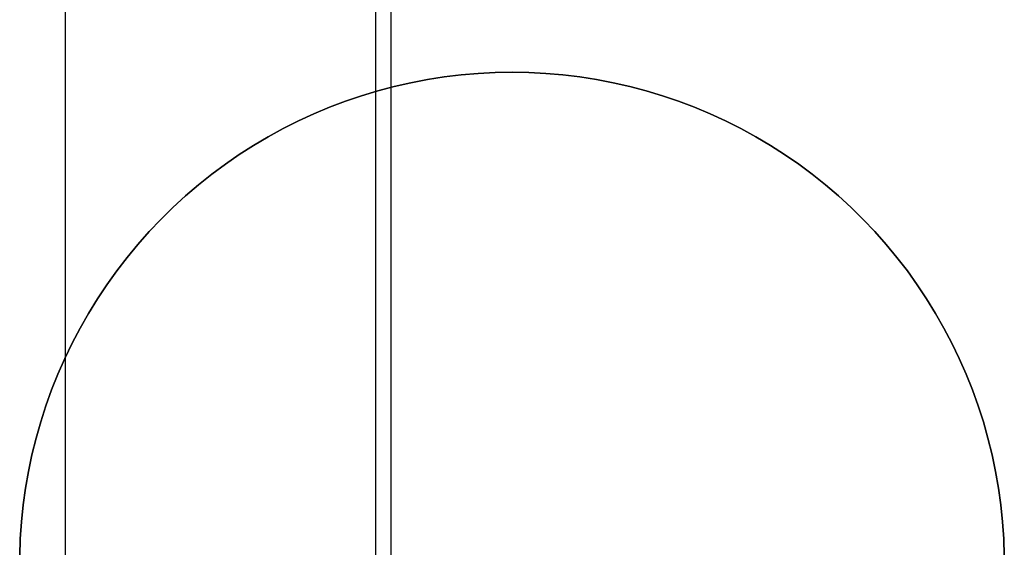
# Model space of a CAD drawing. Header units: millimetres. Extents: x 6239 to 7218, y -13987 to -13139.
# Tile 137 of 256: x 6707.03 to 6711.03, y -13437.85 to -13435.7. Entities that reach past the tile are written whole.
import ezdxf

# ---------------------------------------------------------------- set-up
doc = ezdxf.new("R2010")
doc.units = ezdxf.units.MM

msp = doc.modelspace()

# ---------------------------------------------------------------- linework, layer by layer
at = {"color": 7, "true_color": 0xffffff}
for p, q in [((6708.4792, -13422.7197, 199.6), (6708.4792, -13492.0018, 199.6)), ((6707.2184, -13422.7479, 51.1), (6707.2184, -13491.9736, 51.1)), ((6708.542, -13422.8285, 200.6), (6708.542, -13491.893, 200.6)), ((6708.9648, -13435.9165, 212.0594), (6708.8958, -13435.9201, 212.0594)), ((6708.8958, -13435.9201, 218.0594), (6708.9648, -13435.9165, 218.0594)), ((6708.8958, -13435.9201, 218.0594), (6708.9648, -13435.9165, 218.0594)), ((6708.9648, -13435.9165, 212.0594), (6708.8958, -13435.9201, 212.0594)), ((6708.8958, -13435.9201, 215.0594), (6708.9648, -13435.9165, 215.0594)), ((6709.0338, -13435.9153, 212.0594), (6708.9648, -13435.9165, 212.0594)), ((6708.9648, -13435.9165, 218.0594), (6709.0338, -13435.9153, 218.0594)), ((6708.9648, -13435.9165, 218.0594), (6709.0338, -13435.9153, 218.0594)), ((6709.0338, -13435.9153, 212.0594), (6708.9648, -13435.9165, 212.0594)), ((6708.9648, -13435.9165, 215.0594), (6709.0338, -13435.9153, 215.0594)), ((6709.1028, -13435.9165, 212.0594), (6709.0338, -13435.9153, 212.0594)), ((6709.0338, -13435.9153, 218.0594), (6709.1028, -13435.9165, 218.0594)), ((6709.0338, -13435.9153, 212.0594), (6709.0338, -13435.9153, 218.0594)), ((6709.0338, -13435.9153, 218.0594), (6709.1028, -13435.9165, 218.0594)), ((6709.0338, -13435.9153, 212.0594), (6709.0338, -13435.9153, 218.0594)), ((6709.1028, -13435.9165, 212.0594), (6709.0338, -13435.9153, 212.0594)), ((6709.0338, -13435.9153, 215.0594), (6709.1028, -13435.9165, 215.0594)), ((6709.1718, -13435.9201, 212.0594), (6709.1028, -13435.9165, 212.0594)), ((6709.1028, -13435.9165, 218.0594), (6709.1718, -13435.9201, 218.0594)), ((6709.1028, -13435.9165, 218.0594), (6709.1718, -13435.9201, 218.0594)), ((6709.1718, -13435.9201, 212.0594), (6709.1028, -13435.9165, 212.0594)), ((6709.1028, -13435.9165, 215.0594), (6709.1718, -13435.9201, 215.0594)), ((6708.6903, -13435.945, 212.0594), (6708.6225, -13435.9581, 212.0594)), ((6708.6225, -13435.9581, 218.0594), (6708.6903, -13435.945, 218.0594)), ((6708.6225, -13435.9581, 218.0594), (6708.6903, -13435.945, 218.0594)), ((6708.6903, -13435.945, 212.0594), (6708.6225, -13435.9581, 212.0594)), ((6708.6225, -13435.9581, 215.0594), (6708.6903, -13435.945, 215.0594)), ((6708.7585, -13435.9344, 212.0594), (6708.6903, -13435.945, 212.0594)), ((6708.6903, -13435.945, 218.0594), (6708.7585, -13435.9344, 218.0594)), ((6708.6903, -13435.945, 218.0594), (6708.7585, -13435.9344, 218.0594)), ((6708.7585, -13435.9344, 212.0594), (6708.6903, -13435.945, 212.0594)), ((6708.6903, -13435.945, 215.0594), (6708.7585, -13435.9344, 215.0594)), ((6708.827, -13435.926, 212.0594), (6708.7585, -13435.9344, 212.0594)), ((6708.7585, -13435.9344, 218.0594), (6708.827, -13435.926, 218.0594)), ((6708.7585, -13435.9344, 218.0594), (6708.827, -13435.926, 218.0594)), ((6708.827, -13435.926, 212.0594), (6708.7585, -13435.9344, 212.0594)), ((6708.7585, -13435.9344, 215.0594), (6708.827, -13435.926, 215.0594)), ((6708.8958, -13435.9201, 212.0594), (6708.827, -13435.926, 212.0594)), ((6708.827, -13435.926, 218.0594), (6708.8958, -13435.9201, 218.0594)), ((6708.827, -13435.926, 218.0594), (6708.8958, -13435.9201, 218.0594)), ((6708.8958, -13435.9201, 212.0594), (6708.827, -13435.926, 212.0594)), ((6708.827, -13435.926, 215.0594), (6708.8958, -13435.9201, 215.0594)), ((6709.2406, -13435.926, 212.0594), (6709.1718, -13435.9201, 212.0594)), ((6709.1718, -13435.9201, 218.0594), (6709.2406, -13435.926, 218.0594)), ((6709.1718, -13435.9201, 218.0594), (6709.2406, -13435.926, 218.0594)), ((6709.2406, -13435.926, 212.0594), (6709.1718, -13435.9201, 212.0594)), ((6709.1718, -13435.9201, 215.0594), (6709.2406, -13435.926, 215.0594)), ((6709.3091, -13435.9344, 212.0594), (6709.2406, -13435.926, 212.0594)), ((6709.2406, -13435.926, 218.0594), (6709.3091, -13435.9344, 218.0594)), ((6709.2406, -13435.926, 218.0594), (6709.3091, -13435.9344, 218.0594)), ((6709.3091, -13435.9344, 212.0594), (6709.2406, -13435.926, 212.0594)), ((6709.2406, -13435.926, 215.0594), (6709.3091, -13435.9344, 215.0594)), ((6709.3773, -13435.945, 212.0594), (6709.3091, -13435.9344, 212.0594)), ((6709.3091, -13435.9344, 218.0594), (6709.3773, -13435.945, 218.0594)), ((6709.3091, -13435.9344, 218.0594), (6709.3773, -13435.945, 218.0594)), ((6709.3773, -13435.945, 212.0594), (6709.3091, -13435.9344, 212.0594)), ((6709.3091, -13435.9344, 215.0594), (6709.3773, -13435.945, 215.0594)), ((6709.4451, -13435.9581, 212.0594), (6709.3773, -13435.945, 212.0594)), ((6709.3773, -13435.945, 218.0594), (6709.4451, -13435.9581, 218.0594)), ((6709.3773, -13435.945, 218.0594), (6709.4451, -13435.9581, 218.0594)), ((6709.4451, -13435.9581, 212.0594), (6709.3773, -13435.945, 212.0594)), ((6709.3773, -13435.945, 215.0594), (6709.4451, -13435.9581, 215.0594)), ((6708.4884, -13435.9911, 212.0594), (6708.4223, -13436.0111, 212.0594)), ((6708.4223, -13436.0111, 218.0594), (6708.4884, -13435.9911, 218.0594)), ((6708.4223, -13436.0111, 218.0594), (6708.4884, -13435.9911, 218.0594)), ((6708.4884, -13435.9911, 212.0594), (6708.4223, -13436.0111, 212.0594)), ((6708.4223, -13436.0111, 215.0594), (6708.4884, -13435.9911, 215.0594)), ((6708.5552, -13435.9734, 212.0594), (6708.4884, -13435.9911, 212.0594)), ((6708.4884, -13435.9911, 218.0594), (6708.5552, -13435.9734, 218.0594)), ((6708.4884, -13435.9911, 218.0594), (6708.5552, -13435.9734, 218.0594)), ((6708.5552, -13435.9734, 212.0594), (6708.4884, -13435.9911, 212.0594)), ((6708.4884, -13435.9911, 215.0594), (6708.5552, -13435.9734, 215.0594)), ((6708.6225, -13435.9581, 212.0594), (6708.5552, -13435.9734, 212.0594)), ((6708.5552, -13435.9734, 218.0594), (6708.6225, -13435.9581, 218.0594)), ((6708.5552, -13435.9734, 218.0594), (6708.6225, -13435.9581, 218.0594)), ((6708.6225, -13435.9581, 212.0594), (6708.5552, -13435.9734, 212.0594)), ((6708.5552, -13435.9734, 215.0594), (6708.6225, -13435.9581, 215.0594)), ((6709.5124, -13435.9734, 212.0594), (6709.4451, -13435.9581, 212.0594)), ((6709.4451, -13435.9581, 218.0594), (6709.5124, -13435.9734, 218.0594)), ((6709.4451, -13435.9581, 218.0594), (6709.5124, -13435.9734, 218.0594)), ((6709.5124, -13435.9734, 212.0594), (6709.4451, -13435.9581, 212.0594)), ((6709.4451, -13435.9581, 215.0594), (6709.5124, -13435.9734, 215.0594)), ((6709.5792, -13435.9911, 212.0594), (6709.5124, -13435.9734, 212.0594)), ((6709.5124, -13435.9734, 218.0594), (6709.5792, -13435.9911, 218.0594)), ((6709.5124, -13435.9734, 218.0594), (6709.5792, -13435.9911, 218.0594)), ((6709.5792, -13435.9911, 212.0594), (6709.5124, -13435.9734, 212.0594)), ((6709.5124, -13435.9734, 215.0594), (6709.5792, -13435.9911, 215.0594)), ((6709.6452, -13436.0111, 212.0594), (6709.5792, -13435.9911, 212.0594)), ((6709.5792, -13435.9911, 218.0594), (6709.6452, -13436.0111, 218.0594)), ((6709.5792, -13435.9911, 218.0594), (6709.6452, -13436.0111, 218.0594)), ((6709.6452, -13436.0111, 212.0594), (6709.5792, -13435.9911, 212.0594)), ((6709.5792, -13435.9911, 215.0594), (6709.6452, -13436.0111, 215.0594)), ((6708.357, -13436.0333, 212.0594), (6708.2924, -13436.0578, 212.0594)), ((6708.2924, -13436.0578, 218.0594), (6708.357, -13436.0333, 218.0594)), ((6708.2924, -13436.0578, 218.0594), (6708.357, -13436.0333, 218.0594)), ((6708.357, -13436.0333, 212.0594), (6708.2924, -13436.0578, 212.0594)), ((6708.2924, -13436.0578, 215.0594), (6708.357, -13436.0333, 215.0594)), ((6708.4223, -13436.0111, 212.0594), (6708.357, -13436.0333, 212.0594)), ((6708.357, -13436.0333, 218.0594), (6708.4223, -13436.0111, 218.0594)), ((6708.357, -13436.0333, 218.0594), (6708.4223, -13436.0111, 218.0594)), ((6708.4223, -13436.0111, 212.0594), (6708.357, -13436.0333, 212.0594)), ((6708.357, -13436.0333, 215.0594), (6708.4223, -13436.0111, 215.0594)), ((6709.7106, -13436.0333, 212.0594), (6709.6452, -13436.0111, 212.0594)), ((6709.6452, -13436.0111, 218.0594), (6709.7106, -13436.0333, 218.0594)), ((6709.6452, -13436.0111, 218.0594), (6709.7106, -13436.0333, 218.0594)), ((6709.7106, -13436.0333, 212.0594), (6709.6452, -13436.0111, 212.0594)), ((6709.6452, -13436.0111, 215.0594), (6709.7106, -13436.0333, 215.0594)), ((6709.7752, -13436.0578, 212.0594), (6709.7106, -13436.0333, 212.0594)), ((6709.7106, -13436.0333, 218.0594), (6709.7752, -13436.0578, 218.0594)), ((6709.7106, -13436.0333, 218.0594), (6709.7752, -13436.0578, 218.0594)), ((6709.7752, -13436.0578, 212.0594), (6709.7106, -13436.0333, 212.0594)), ((6709.7106, -13436.0333, 215.0594), (6709.7752, -13436.0578, 215.0594)), ((6708.2924, -13436.0578, 212.0594), (6708.2287, -13436.0845, 212.0594)), ((6708.2287, -13436.0845, 218.0594), (6708.2924, -13436.0578, 218.0594)), ((6708.2287, -13436.0845, 218.0594), (6708.2924, -13436.0578, 218.0594)), ((6708.2924, -13436.0578, 212.0594), (6708.2287, -13436.0845, 212.0594)), ((6708.2287, -13436.0845, 215.0594), (6708.2924, -13436.0578, 215.0594)), ((6709.8388, -13436.0845, 212.0594), (6709.7752, -13436.0578, 212.0594)), ((6709.7752, -13436.0578, 218.0594), (6709.8388, -13436.0845, 218.0594)), ((6709.7752, -13436.0578, 218.0594), (6709.8388, -13436.0845, 218.0594)), ((6709.8388, -13436.0845, 212.0594), (6709.7752, -13436.0578, 212.0594)), ((6709.7752, -13436.0578, 215.0594), (6709.8388, -13436.0845, 215.0594)), ((6708.166, -13436.1134, 212.0594), (6708.1043, -13436.1444, 212.0594)), ((6708.1043, -13436.1444, 218.0594), (6708.166, -13436.1134, 218.0594)), ((6708.1043, -13436.1444, 218.0594), (6708.166, -13436.1134, 218.0594)), ((6708.166, -13436.1134, 212.0594), (6708.1043, -13436.1444, 212.0594)), ((6708.1043, -13436.1444, 215.0594), (6708.166, -13436.1134, 215.0594)), ((6708.2287, -13436.0845, 212.0594), (6708.166, -13436.1134, 212.0594)), ((6708.166, -13436.1134, 218.0594), (6708.2287, -13436.0845, 218.0594)), ((6708.166, -13436.1134, 218.0594), (6708.2287, -13436.0845, 218.0594)), ((6708.2287, -13436.0845, 212.0594), (6708.166, -13436.1134, 212.0594)), ((6708.166, -13436.1134, 215.0594), (6708.2287, -13436.0845, 215.0594)), ((6709.9016, -13436.1134, 212.0594), (6709.8388, -13436.0845, 212.0594)), ((6709.8388, -13436.0845, 218.0594), (6709.9016, -13436.1134, 218.0594)), ((6709.8388, -13436.0845, 218.0594), (6709.9016, -13436.1134, 218.0594)), ((6709.9016, -13436.1134, 212.0594), (6709.8388, -13436.0845, 212.0594)), ((6709.8388, -13436.0845, 215.0594), (6709.9016, -13436.1134, 215.0594)), ((6709.9632, -13436.1444, 212.0594), (6709.9016, -13436.1134, 212.0594)), ((6709.9016, -13436.1134, 218.0594), (6709.9632, -13436.1444, 218.0594)), ((6709.9016, -13436.1134, 218.0594), (6709.9632, -13436.1444, 218.0594)), ((6709.9632, -13436.1444, 212.0594), (6709.9016, -13436.1134, 212.0594)), ((6709.9016, -13436.1134, 215.0594), (6709.9632, -13436.1444, 215.0594)), ((6708.1043, -13436.1444, 212.0594), (6708.0438, -13436.1775, 212.0594)), ((6708.0438, -13436.1775, 218.0594), (6708.1043, -13436.1444, 218.0594)), ((6708.0438, -13436.1775, 218.0594), (6708.1043, -13436.1444, 218.0594)), ((6708.1043, -13436.1444, 212.0594), (6708.0438, -13436.1775, 212.0594)), ((6708.0438, -13436.1775, 215.0594), (6708.1043, -13436.1444, 215.0594)), ((6710.0238, -13436.1775, 212.0594), (6709.9632, -13436.1444, 212.0594)), ((6709.9632, -13436.1444, 218.0594), (6710.0238, -13436.1775, 218.0594)), ((6709.9632, -13436.1444, 218.0594), (6710.0238, -13436.1775, 218.0594)), ((6710.0238, -13436.1775, 212.0594), (6709.9632, -13436.1444, 212.0594)), ((6709.9632, -13436.1444, 215.0594), (6710.0238, -13436.1775, 215.0594)), ((6708.0438, -13436.1775, 212.0594), (6707.9844, -13436.2127, 212.0594)), ((6707.9844, -13436.2127, 218.0594), (6708.0438, -13436.1775, 218.0594)), ((6707.9844, -13436.2127, 218.0594), (6708.0438, -13436.1775, 218.0594)), ((6708.0438, -13436.1775, 212.0594), (6707.9844, -13436.2127, 212.0594)), ((6707.9844, -13436.2127, 215.0594), (6708.0438, -13436.1775, 215.0594)), ((6710.0832, -13436.2127, 212.0594), (6710.0238, -13436.1775, 212.0594)), ((6710.0238, -13436.1775, 218.0594), (6710.0832, -13436.2127, 218.0594)), ((6710.0238, -13436.1775, 218.0594), (6710.0832, -13436.2127, 218.0594)), ((6710.0832, -13436.2127, 212.0594), (6710.0238, -13436.1775, 212.0594)), ((6710.0238, -13436.1775, 215.0594), (6710.0832, -13436.2127, 215.0594)), ((6707.9844, -13436.2127, 212.0594), (6707.9262, -13436.25, 212.0594)), ((6707.9262, -13436.25, 218.0594), (6707.9844, -13436.2127, 218.0594)), ((6707.9262, -13436.25, 218.0594), (6707.9844, -13436.2127, 218.0594)), ((6707.9844, -13436.2127, 212.0594), (6707.9262, -13436.25, 212.0594)), ((6707.9262, -13436.25, 215.0594), (6707.9844, -13436.2127, 215.0594)), ((6710.1413, -13436.25, 212.0594), (6710.0832, -13436.2127, 212.0594)), ((6710.0832, -13436.2127, 218.0594), (6710.1413, -13436.25, 218.0594)), ((6710.0832, -13436.2127, 218.0594), (6710.1413, -13436.25, 218.0594)), ((6710.1413, -13436.25, 212.0594), (6710.0832, -13436.2127, 212.0594)), ((6710.0832, -13436.2127, 215.0594), (6710.1413, -13436.25, 215.0594)), ((6707.9262, -13436.25, 212.0594), (6707.8694, -13436.2892, 212.0594)), ((6707.8694, -13436.2892, 218.0594), (6707.9262, -13436.25, 218.0594)), ((6707.8694, -13436.2892, 218.0594), (6707.9262, -13436.25, 218.0594)), ((6707.9262, -13436.25, 212.0594), (6707.8694, -13436.2892, 212.0594)), ((6707.8694, -13436.2892, 215.0594), (6707.9262, -13436.25, 215.0594)), ((6710.1982, -13436.2892, 212.0594), (6710.1413, -13436.25, 212.0594)), ((6710.1413, -13436.25, 218.0594), (6710.1982, -13436.2892, 218.0594)), ((6710.1413, -13436.25, 218.0594), (6710.1982, -13436.2892, 218.0594)), ((6710.1982, -13436.2892, 212.0594), (6710.1413, -13436.25, 212.0594)), ((6710.1413, -13436.25, 215.0594), (6710.1982, -13436.2892, 215.0594)), ((6707.8694, -13436.2892, 212.0594), (6707.814, -13436.3304, 212.0594)), ((6707.814, -13436.3304, 218.0594), (6707.8694, -13436.2892, 218.0594)), ((6707.814, -13436.3304, 218.0594), (6707.8694, -13436.2892, 218.0594)), ((6707.8694, -13436.2892, 212.0594), (6707.814, -13436.3304, 212.0594)), ((6707.814, -13436.3304, 215.0594), (6707.8694, -13436.2892, 215.0594)), ((6710.2536, -13436.3304, 212.0594), (6710.1982, -13436.2892, 212.0594)), ((6710.1982, -13436.2892, 218.0594), (6710.2536, -13436.3304, 218.0594)), ((6710.1982, -13436.2892, 218.0594), (6710.2536, -13436.3304, 218.0594)), ((6710.2536, -13436.3304, 212.0594), (6710.1982, -13436.2892, 212.0594)), ((6710.1982, -13436.2892, 215.0594), (6710.2536, -13436.3304, 215.0594)), ((6707.814, -13436.3304, 212.0594), (6707.76, -13436.3734, 212.0594)), ((6707.76, -13436.3734, 218.0594), (6707.814, -13436.3304, 218.0594)), ((6707.76, -13436.3734, 218.0594), (6707.814, -13436.3304, 218.0594)), ((6707.814, -13436.3304, 212.0594), (6707.76, -13436.3734, 212.0594)), ((6707.76, -13436.3734, 215.0594), (6707.814, -13436.3304, 215.0594)), ((6710.3076, -13436.3734, 212.0594), (6710.2536, -13436.3304, 212.0594)), ((6710.2536, -13436.3304, 218.0594), (6710.3076, -13436.3734, 218.0594)), ((6710.2536, -13436.3304, 218.0594), (6710.3076, -13436.3734, 218.0594)), ((6710.3076, -13436.3734, 212.0594), (6710.2536, -13436.3304, 212.0594)), ((6710.2536, -13436.3304, 215.0594), (6710.3076, -13436.3734, 215.0594)), ((6707.76, -13436.3734, 212.0594), (6707.7075, -13436.4183, 212.0594)), ((6707.7075, -13436.4183, 218.0594), (6707.76, -13436.3734, 218.0594)), ((6707.7075, -13436.4183, 218.0594), (6707.76, -13436.3734, 218.0594)), ((6707.76, -13436.3734, 212.0594), (6707.7075, -13436.4183, 212.0594)), ((6707.7075, -13436.4183, 215.0594), (6707.76, -13436.3734, 215.0594)), ((6710.36, -13436.4183, 212.0594), (6710.3076, -13436.3734, 212.0594)), ((6710.3076, -13436.3734, 218.0594), (6710.36, -13436.4183, 218.0594)), ((6710.3076, -13436.3734, 218.0594), (6710.36, -13436.4183, 218.0594)), ((6710.36, -13436.4183, 212.0594), (6710.3076, -13436.3734, 212.0594)), ((6710.3076, -13436.3734, 215.0594), (6710.36, -13436.4183, 215.0594)), ((6707.7075, -13436.4183, 212.0594), (6707.6567, -13436.465, 212.0594)), ((6707.6567, -13436.465, 218.0594), (6707.7075, -13436.4183, 218.0594)), ((6707.6567, -13436.465, 218.0594), (6707.7075, -13436.4183, 218.0594)), ((6707.7075, -13436.4183, 212.0594), (6707.6567, -13436.465, 212.0594)), ((6707.6567, -13436.465, 215.0594), (6707.7075, -13436.4183, 215.0594)), ((6710.4109, -13436.465, 212.0594), (6710.36, -13436.4183, 212.0594)), ((6710.36, -13436.4183, 218.0594), (6710.4109, -13436.465, 218.0594)), ((6710.36, -13436.4183, 218.0594), (6710.4109, -13436.465, 218.0594)), ((6710.4109, -13436.465, 212.0594), (6710.36, -13436.4183, 212.0594)), ((6710.36, -13436.4183, 215.0594), (6710.4109, -13436.465, 215.0594)), ((6707.6567, -13436.465, 212.0594), (6707.6074, -13436.5134, 212.0594)), ((6707.6074, -13436.5134, 218.0594), (6707.6567, -13436.465, 218.0594)), ((6707.6074, -13436.5134, 218.0594), (6707.6567, -13436.465, 218.0594)), ((6707.6567, -13436.465, 212.0594), (6707.6074, -13436.5134, 212.0594)), ((6707.6074, -13436.5134, 215.0594), (6707.6567, -13436.465, 215.0594)), ((6710.4601, -13436.5134, 212.0594), (6710.4109, -13436.465, 212.0594)), ((6710.4109, -13436.465, 218.0594), (6710.4601, -13436.5134, 218.0594)), ((6710.4109, -13436.465, 218.0594), (6710.4601, -13436.5134, 218.0594)), ((6710.4601, -13436.5134, 212.0594), (6710.4109, -13436.465, 212.0594)), ((6710.4109, -13436.465, 215.0594), (6710.4601, -13436.5134, 215.0594)), ((6707.6074, -13436.5134, 212.0594), (6707.5599, -13436.5634, 212.0594)), ((6707.5599, -13436.5634, 218.0594), (6707.6074, -13436.5134, 218.0594)), ((6707.5599, -13436.5634, 218.0594), (6707.6074, -13436.5134, 218.0594)), ((6707.6074, -13436.5134, 212.0594), (6707.5599, -13436.5634, 212.0594)), ((6707.5599, -13436.5634, 215.0594), (6707.6074, -13436.5134, 215.0594)), ((6710.5077, -13436.5634, 212.0594), (6710.4601, -13436.5134, 212.0594)), ((6710.4601, -13436.5134, 218.0594), (6710.5077, -13436.5634, 218.0594)), ((6710.4601, -13436.5134, 218.0594), (6710.5077, -13436.5634, 218.0594)), ((6710.5077, -13436.5634, 212.0594), (6710.4601, -13436.5134, 212.0594)), ((6710.4601, -13436.5134, 215.0594), (6710.5077, -13436.5634, 215.0594)), ((6707.5599, -13436.5634, 212.0594), (6707.5141, -13436.6151, 212.0594)), ((6707.5141, -13436.6151, 218.0594), (6707.5599, -13436.5634, 218.0594)), ((6707.5141, -13436.6151, 218.0594), (6707.5599, -13436.5634, 218.0594)), ((6707.5599, -13436.5634, 212.0594), (6707.5141, -13436.6151, 212.0594)), ((6707.5141, -13436.6151, 215.0594), (6707.5599, -13436.5634, 215.0594)), ((6710.5535, -13436.6151, 212.0594), (6710.5077, -13436.5634, 212.0594)), ((6710.5077, -13436.5634, 218.0594), (6710.5535, -13436.6151, 218.0594)), ((6710.5077, -13436.5634, 218.0594), (6710.5535, -13436.6151, 218.0594)), ((6710.5535, -13436.6151, 212.0594), (6710.5077, -13436.5634, 212.0594)), ((6710.5077, -13436.5634, 215.0594), (6710.5535, -13436.6151, 215.0594)), ((6707.5141, -13436.6151, 212.0594), (6707.4701, -13436.6683, 212.0594)), ((6707.4701, -13436.6683, 218.0594), (6707.5141, -13436.6151, 218.0594)), ((6707.4701, -13436.6683, 218.0594), (6707.5141, -13436.6151, 218.0594)), ((6707.5141, -13436.6151, 212.0594), (6707.4701, -13436.6683, 212.0594)), ((6707.4701, -13436.6683, 215.0594), (6707.5141, -13436.6151, 215.0594)), ((6710.5974, -13436.6683, 212.0594), (6710.5535, -13436.6151, 212.0594)), ((6710.5535, -13436.6151, 218.0594), (6710.5974, -13436.6683, 218.0594)), ((6710.5535, -13436.6151, 218.0594), (6710.5974, -13436.6683, 218.0594)), ((6710.5974, -13436.6683, 212.0594), (6710.5535, -13436.6151, 212.0594)), ((6710.5535, -13436.6151, 215.0594), (6710.5974, -13436.6683, 215.0594)), ((6707.4701, -13436.6683, 212.0594), (6707.428, -13436.7231, 212.0594)), ((6707.428, -13436.7231, 218.0594), (6707.4701, -13436.6683, 218.0594)), ((6707.428, -13436.7231, 218.0594), (6707.4701, -13436.6683, 218.0594)), ((6707.4701, -13436.6683, 212.0594), (6707.428, -13436.7231, 212.0594)), ((6707.428, -13436.7231, 215.0594), (6707.4701, -13436.6683, 215.0594)), ((6710.6396, -13436.7231, 212.0594), (6710.5974, -13436.6683, 212.0594)), ((6710.5974, -13436.6683, 218.0594), (6710.6396, -13436.7231, 218.0594)), ((6710.5974, -13436.6683, 218.0594), (6710.6396, -13436.7231, 218.0594)), ((6710.6396, -13436.7231, 212.0594), (6710.5974, -13436.6683, 212.0594)), ((6710.5974, -13436.6683, 215.0594), (6710.6396, -13436.7231, 215.0594)), ((6707.428, -13436.7231, 212.0594), (6707.3878, -13436.7792, 212.0594)), ((6707.3878, -13436.7792, 218.0594), (6707.428, -13436.7231, 218.0594)), ((6707.3878, -13436.7792, 218.0594), (6707.428, -13436.7231, 218.0594)), ((6707.428, -13436.7231, 212.0594), (6707.3878, -13436.7792, 212.0594)), ((6707.3878, -13436.7792, 215.0594), (6707.428, -13436.7231, 215.0594)), ((6710.6798, -13436.7792, 212.0594), (6710.6396, -13436.7231, 212.0594)), ((6710.6396, -13436.7231, 218.0594), (6710.6798, -13436.7792, 218.0594)), ((6710.6396, -13436.7231, 218.0594), (6710.6798, -13436.7792, 218.0594)), ((6710.6798, -13436.7792, 212.0594), (6710.6396, -13436.7231, 212.0594)), ((6710.6396, -13436.7231, 215.0594), (6710.6798, -13436.7792, 215.0594)), ((6707.3878, -13436.7792, 212.0594), (6707.3496, -13436.8367, 212.0594)), ((6707.3496, -13436.8367, 218.0594), (6707.3878, -13436.7792, 218.0594)), ((6707.3496, -13436.8367, 218.0594), (6707.3878, -13436.7792, 218.0594)), ((6707.3878, -13436.7792, 212.0594), (6707.3496, -13436.8367, 212.0594)), ((6707.3496, -13436.8367, 215.0594), (6707.3878, -13436.7792, 215.0594)), ((6710.718, -13436.8367, 212.0594), (6710.6798, -13436.7792, 212.0594)), ((6710.6798, -13436.7792, 218.0594), (6710.718, -13436.8367, 218.0594)), ((6710.6798, -13436.7792, 218.0594), (6710.718, -13436.8367, 218.0594)), ((6710.718, -13436.8367, 212.0594), (6710.6798, -13436.7792, 212.0594)), ((6710.6798, -13436.7792, 215.0594), (6710.718, -13436.8367, 215.0594)), ((6707.3496, -13436.8367, 212.0594), (6707.3134, -13436.8955, 212.0594)), ((6707.3134, -13436.8955, 218.0594), (6707.3496, -13436.8367, 218.0594)), ((6707.3134, -13436.8955, 218.0594), (6707.3496, -13436.8367, 218.0594)), ((6707.3496, -13436.8367, 212.0594), (6707.3134, -13436.8955, 212.0594)), ((6707.3134, -13436.8955, 215.0594), (6707.3496, -13436.8367, 215.0594)), ((6710.7542, -13436.8955, 212.0594), (6710.718, -13436.8367, 212.0594)), ((6710.718, -13436.8367, 218.0594), (6710.7542, -13436.8955, 218.0594)), ((6710.718, -13436.8367, 218.0594), (6710.7542, -13436.8955, 218.0594)), ((6710.7542, -13436.8955, 212.0594), (6710.718, -13436.8367, 212.0594)), ((6710.718, -13436.8367, 215.0594), (6710.7542, -13436.8955, 215.0594)), ((6707.3134, -13436.8955, 212.0594), (6707.2792, -13436.9554, 212.0594)), ((6707.2792, -13436.9554, 218.0594), (6707.3134, -13436.8955, 218.0594)), ((6707.2792, -13436.9554, 218.0594), (6707.3134, -13436.8955, 218.0594)), ((6707.3134, -13436.8955, 212.0594), (6707.2792, -13436.9554, 212.0594)), ((6707.2792, -13436.9554, 215.0594), (6707.3134, -13436.8955, 215.0594)), ((6710.7884, -13436.9554, 212.0594), (6710.7542, -13436.8955, 212.0594)), ((6710.7542, -13436.8955, 218.0594), (6710.7884, -13436.9554, 218.0594)), ((6710.7542, -13436.8955, 218.0594), (6710.7884, -13436.9554, 218.0594)), ((6710.7884, -13436.9554, 212.0594), (6710.7542, -13436.8955, 212.0594)), ((6710.7542, -13436.8955, 215.0594), (6710.7884, -13436.9554, 215.0594)), ((6707.2792, -13436.9554, 212.0594), (6707.2471, -13437.0166, 212.0594)), ((6707.2471, -13437.0166, 218.0594), (6707.2792, -13436.9554, 218.0594)), ((6707.2471, -13437.0166, 218.0594), (6707.2792, -13436.9554, 218.0594)), ((6707.2792, -13436.9554, 212.0594), (6707.2471, -13437.0166, 212.0594)), ((6707.2471, -13437.0166, 215.0594), (6707.2792, -13436.9554, 215.0594)), ((6710.8205, -13437.0166, 212.0594), (6710.7884, -13436.9554, 212.0594)), ((6710.7884, -13436.9554, 218.0594), (6710.8205, -13437.0166, 218.0594)), ((6710.7884, -13436.9554, 218.0594), (6710.8205, -13437.0166, 218.0594)), ((6710.8205, -13437.0166, 212.0594), (6710.7884, -13436.9554, 212.0594)), ((6710.7884, -13436.9554, 215.0594), (6710.8205, -13437.0166, 215.0594)), ((6707.2471, -13437.0166, 212.0594), (6707.2171, -13437.0788, 212.0594)), ((6707.2171, -13437.0788, 218.0594), (6707.2471, -13437.0166, 218.0594)), ((6707.2171, -13437.0788, 218.0594), (6707.2471, -13437.0166, 218.0594)), ((6707.2471, -13437.0166, 212.0594), (6707.2171, -13437.0788, 212.0594)), ((6707.2171, -13437.0788, 215.0594), (6707.2471, -13437.0166, 215.0594)), ((6710.8504, -13437.0788, 212.0594), (6710.8205, -13437.0166, 212.0594)), ((6710.8205, -13437.0166, 218.0594), (6710.8504, -13437.0788, 218.0594)), ((6710.8205, -13437.0166, 218.0594), (6710.8504, -13437.0788, 218.0594)), ((6710.8504, -13437.0788, 212.0594), (6710.8205, -13437.0166, 212.0594)), ((6710.8205, -13437.0166, 215.0594), (6710.8504, -13437.0788, 215.0594)), ((6707.2171, -13437.0788, 212.0594), (6707.1893, -13437.142, 212.0594)), ((6707.1893, -13437.142, 218.0594), (6707.2171, -13437.0788, 218.0594)), ((6707.1893, -13437.142, 218.0594), (6707.2171, -13437.0788, 218.0594)), ((6707.2171, -13437.0788, 212.0594), (6707.1893, -13437.142, 212.0594)), ((6707.1893, -13437.142, 215.0594), (6707.2171, -13437.0788, 215.0594)), ((6710.8782, -13437.142, 212.0594), (6710.8504, -13437.0788, 212.0594)), ((6710.8504, -13437.0788, 218.0594), (6710.8782, -13437.142, 218.0594)), ((6710.8504, -13437.0788, 218.0594), (6710.8782, -13437.142, 218.0594)), ((6710.8782, -13437.142, 212.0594), (6710.8504, -13437.0788, 212.0594)), ((6710.8504, -13437.0788, 215.0594), (6710.8782, -13437.142, 215.0594)), ((6707.1893, -13437.142, 212.0594), (6707.1638, -13437.2061, 212.0594)), ((6707.1638, -13437.2061, 218.0594), (6707.1893, -13437.142, 218.0594)), ((6707.1638, -13437.2061, 218.0594), (6707.1893, -13437.142, 218.0594)), ((6707.1893, -13437.142, 212.0594), (6707.1638, -13437.2061, 212.0594)), ((6707.1638, -13437.2061, 215.0594), (6707.1893, -13437.142, 215.0594)), ((6710.9038, -13437.2061, 212.0594), (6710.8782, -13437.142, 212.0594)), ((6710.8782, -13437.142, 218.0594), (6710.9038, -13437.2061, 218.0594)), ((6710.8782, -13437.142, 218.0594), (6710.9038, -13437.2061, 218.0594)), ((6710.9038, -13437.2061, 212.0594), (6710.8782, -13437.142, 212.0594)), ((6710.8782, -13437.142, 215.0594), (6710.9038, -13437.2061, 215.0594)), ((6707.1638, -13437.2061, 212.0594), (6707.1404, -13437.2711, 212.0594)), ((6707.1404, -13437.2711, 218.0594), (6707.1638, -13437.2061, 218.0594)), ((6707.1404, -13437.2711, 218.0594), (6707.1638, -13437.2061, 218.0594)), ((6707.1638, -13437.2061, 212.0594), (6707.1404, -13437.2711, 212.0594)), ((6707.1404, -13437.2711, 215.0594), (6707.1638, -13437.2061, 215.0594)), ((6710.9272, -13437.2711, 212.0594), (6710.9038, -13437.2061, 212.0594)), ((6710.9038, -13437.2061, 218.0594), (6710.9272, -13437.2711, 218.0594)), ((6710.9038, -13437.2061, 218.0594), (6710.9272, -13437.2711, 218.0594)), ((6710.9272, -13437.2711, 212.0594), (6710.9038, -13437.2061, 212.0594)), ((6710.9038, -13437.2061, 215.0594), (6710.9272, -13437.2711, 215.0594)), ((6707.1404, -13437.2711, 212.0594), (6707.1193, -13437.3368, 212.0594)), ((6707.1193, -13437.3368, 218.0594), (6707.1404, -13437.2711, 218.0594)), ((6707.1193, -13437.3368, 218.0594), (6707.1404, -13437.2711, 218.0594)), ((6707.1404, -13437.2711, 212.0594), (6707.1193, -13437.3368, 212.0594)), ((6707.1193, -13437.3368, 215.0594), (6707.1404, -13437.2711, 215.0594)), ((6710.9483, -13437.3368, 212.0594), (6710.9272, -13437.2711, 212.0594)), ((6710.9272, -13437.2711, 218.0594), (6710.9483, -13437.3368, 218.0594)), ((6710.9272, -13437.2711, 218.0594), (6710.9483, -13437.3368, 218.0594)), ((6710.9483, -13437.3368, 212.0594), (6710.9272, -13437.2711, 212.0594)), ((6710.9272, -13437.2711, 215.0594), (6710.9483, -13437.3368, 215.0594)), ((6707.1193, -13437.3368, 212.0594), (6707.1005, -13437.4032, 212.0594)), ((6707.1005, -13437.4032, 218.0594), (6707.1193, -13437.3368, 218.0594)), ((6707.1005, -13437.4032, 218.0594), (6707.1193, -13437.3368, 218.0594)), ((6707.1193, -13437.3368, 212.0594), (6707.1005, -13437.4032, 212.0594)), ((6707.1005, -13437.4032, 215.0594), (6707.1193, -13437.3368, 215.0594)), ((6710.9671, -13437.4032, 212.0594), (6710.9483, -13437.3368, 212.0594)), ((6710.9483, -13437.3368, 218.0594), (6710.9671, -13437.4032, 218.0594)), ((6710.9483, -13437.3368, 218.0594), (6710.9671, -13437.4032, 218.0594)), ((6710.9671, -13437.4032, 212.0594), (6710.9483, -13437.3368, 212.0594)), ((6710.9483, -13437.3368, 215.0594), (6710.9671, -13437.4032, 215.0594)), ((6707.1005, -13437.4032, 212.0594), (6707.0839, -13437.4703, 212.0594)), ((6707.0839, -13437.4703, 218.0594), (6707.1005, -13437.4032, 218.0594)), ((6707.0839, -13437.4703, 218.0594), (6707.1005, -13437.4032, 218.0594)), ((6707.1005, -13437.4032, 212.0594), (6707.0839, -13437.4703, 212.0594)), ((6707.0839, -13437.4703, 215.0594), (6707.1005, -13437.4032, 215.0594)), ((6710.9836, -13437.4703, 212.0594), (6710.9671, -13437.4032, 212.0594)), ((6710.9671, -13437.4032, 218.0594), (6710.9836, -13437.4703, 218.0594)), ((6710.9671, -13437.4032, 218.0594), (6710.9836, -13437.4703, 218.0594)), ((6710.9836, -13437.4703, 212.0594), (6710.9671, -13437.4032, 212.0594)), ((6710.9671, -13437.4032, 215.0594), (6710.9836, -13437.4703, 215.0594)), ((6707.0839, -13437.4703, 212.0594), (6707.0697, -13437.5378, 212.0594)), ((6707.0697, -13437.5378, 218.0594), (6707.0839, -13437.4703, 218.0594)), ((6707.0697, -13437.5378, 218.0594), (6707.0839, -13437.4703, 218.0594)), ((6707.0839, -13437.4703, 212.0594), (6707.0697, -13437.5378, 212.0594)), ((6707.0697, -13437.5378, 215.0594), (6707.0839, -13437.4703, 215.0594)), ((6710.9978, -13437.5378, 212.0594), (6710.9836, -13437.4703, 212.0594)), ((6710.9836, -13437.4703, 218.0594), (6710.9978, -13437.5378, 218.0594)), ((6710.9836, -13437.4703, 218.0594), (6710.9978, -13437.5378, 218.0594)), ((6710.9978, -13437.5378, 212.0594), (6710.9836, -13437.4703, 212.0594)), ((6710.9836, -13437.4703, 215.0594), (6710.9978, -13437.5378, 215.0594)), ((6707.0697, -13437.5378, 212.0594), (6707.0579, -13437.6059, 212.0594)), ((6707.0579, -13437.6059, 218.0594), (6707.0697, -13437.5378, 218.0594)), ((6707.0579, -13437.6059, 218.0594), (6707.0697, -13437.5378, 218.0594)), ((6707.0697, -13437.5378, 212.0594), (6707.0579, -13437.6059, 212.0594)), ((6707.0579, -13437.6059, 215.0594), (6707.0697, -13437.5378, 215.0594)), ((6711.0097, -13437.6059, 212.0594), (6710.9978, -13437.5378, 212.0594)), ((6710.9978, -13437.5378, 218.0594), (6711.0097, -13437.6059, 218.0594)), ((6710.9978, -13437.5378, 218.0594), (6711.0097, -13437.6059, 218.0594)), ((6711.0097, -13437.6059, 212.0594), (6710.9978, -13437.5378, 212.0594)), ((6710.9978, -13437.5378, 215.0594), (6711.0097, -13437.6059, 215.0594)), ((6707.0579, -13437.6059, 212.0594), (6707.0484, -13437.6742, 212.0594)), ((6707.0484, -13437.6742, 218.0594), (6707.0579, -13437.6059, 218.0594)), ((6707.0484, -13437.6742, 218.0594), (6707.0579, -13437.6059, 218.0594)), ((6707.0579, -13437.6059, 212.0594), (6707.0484, -13437.6742, 212.0594)), ((6707.0484, -13437.6742, 215.0594), (6707.0579, -13437.6059, 215.0594)), ((6711.0192, -13437.6742, 212.0594), (6711.0097, -13437.6059, 212.0594)), ((6711.0097, -13437.6059, 218.0594), (6711.0192, -13437.6742, 218.0594)), ((6711.0097, -13437.6059, 218.0594), (6711.0192, -13437.6742, 218.0594)), ((6711.0192, -13437.6742, 212.0594), (6711.0097, -13437.6059, 212.0594)), ((6711.0097, -13437.6059, 215.0594), (6711.0192, -13437.6742, 215.0594)), ((6707.0484, -13437.6742, 212.0594), (6707.0412, -13437.7429, 212.0594)), ((6707.0412, -13437.7429, 218.0594), (6707.0484, -13437.6742, 218.0594)), ((6707.0412, -13437.7429, 218.0594), (6707.0484, -13437.6742, 218.0594)), ((6707.0484, -13437.6742, 212.0594), (6707.0412, -13437.7429, 212.0594)), ((6707.0412, -13437.7429, 215.0594), (6707.0484, -13437.6742, 215.0594)), ((6711.0263, -13437.7429, 212.0594), (6711.0192, -13437.6742, 212.0594)), ((6711.0192, -13437.6742, 218.0594), (6711.0263, -13437.7429, 218.0594)), ((6711.0192, -13437.6742, 218.0594), (6711.0263, -13437.7429, 218.0594)), ((6711.0263, -13437.7429, 212.0594), (6711.0192, -13437.6742, 212.0594)), ((6711.0192, -13437.6742, 215.0594), (6711.0263, -13437.7429, 215.0594)), ((6707.0412, -13437.7429, 212.0594), (6707.0365, -13437.8118, 212.0594)), ((6707.0365, -13437.8118, 218.0594), (6707.0412, -13437.7429, 218.0594)), ((6707.0365, -13437.8118, 218.0594), (6707.0412, -13437.7429, 218.0594)), ((6707.0412, -13437.7429, 212.0594), (6707.0365, -13437.8118, 212.0594)), ((6707.0365, -13437.8118, 215.0594), (6707.0412, -13437.7429, 215.0594)), ((6711.0311, -13437.8118, 212.0594), (6711.0263, -13437.7429, 212.0594)), ((6711.0263, -13437.7429, 218.0594), (6711.0311, -13437.8118, 218.0594)), ((6711.0263, -13437.7429, 218.0594), (6711.0311, -13437.8118, 218.0594)), ((6711.0311, -13437.8118, 212.0594), (6711.0263, -13437.7429, 212.0594)), ((6711.0263, -13437.7429, 215.0594), (6711.0311, -13437.8118, 215.0594)), ((6707.0365, -13437.8118, 212.0594), (6707.0341, -13437.8808, 212.0594)), ((6707.0341, -13437.8808, 218.0594), (6707.0365, -13437.8118, 218.0594)), ((6707.0341, -13437.8808, 218.0594), (6707.0365, -13437.8118, 218.0594)), ((6707.0365, -13437.8118, 212.0594), (6707.0341, -13437.8808, 212.0594)), ((6707.0341, -13437.8808, 215.0594), (6707.0365, -13437.8118, 215.0594)), ((6711.0335, -13437.8808, 212.0594), (6711.0311, -13437.8118, 212.0594)), ((6711.0311, -13437.8118, 218.0594), (6711.0335, -13437.8808, 218.0594)), ((6711.0311, -13437.8118, 218.0594), (6711.0335, -13437.8808, 218.0594)), ((6711.0335, -13437.8808, 212.0594), (6711.0311, -13437.8118, 212.0594)), ((6711.0311, -13437.8118, 215.0594), (6711.0335, -13437.8808, 215.0594))]:
    msp.add_line(p, q, dxfattribs=at)

doc.saveas('drawing.dxf')
